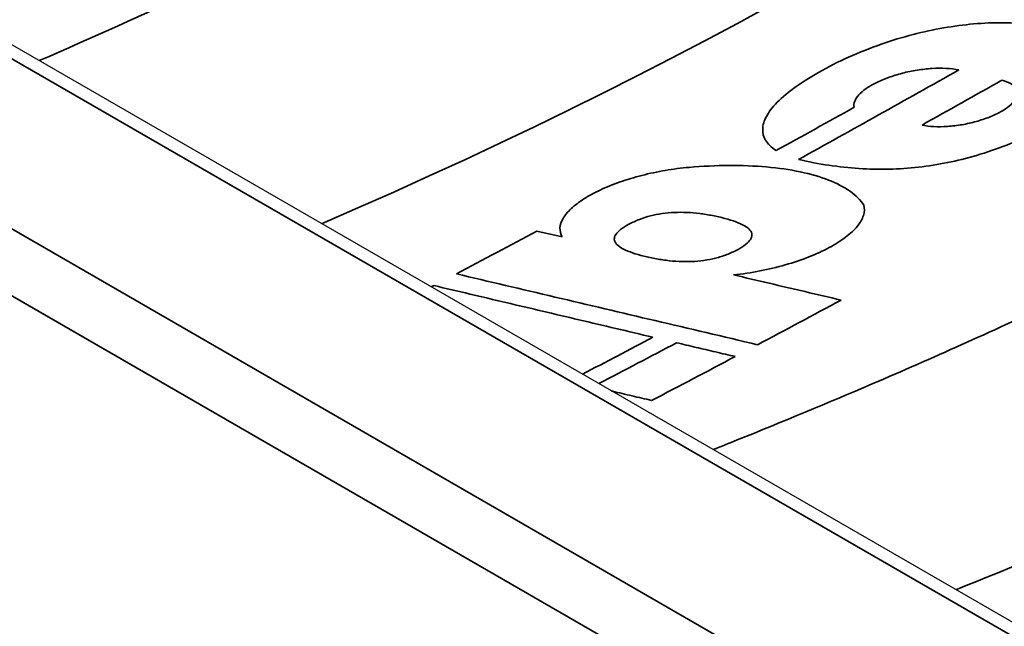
# Model space of a CAD drawing. Header units: millimetres. Extents: x -12192 to 12192, y -600 to 5895.
# Tile 36 of 122: x 3079.14 to 3085.94, y 1554.15 to 1558.34. Entities that reach past the tile are written whole.
import ezdxf

# ---------------------------------------------------------------- set-up
doc = ezdxf.new("R2010")
doc.units = ezdxf.units.MM
doc.header["$LTSCALE"] = 20
doc.layers.add('_Sichtbarkanten', color=7, linetype='Continuous', lineweight=25)
doc.layers.add('Sichtbar schmal (ISO)', color=7, linetype='Continuous', lineweight=35)

msp = doc.modelspace()

# ---------------------------------------------------------------- linework, layer by layer
at = {"layer": '_Sichtbarkanten'}
for p, q in [((3271.0861, 1447.3134), (2828.8076, 1702.663)), ((3269.4076, 1446.5488), (2827.3649, 1701.7623))]:
    msp.add_line(p, q, dxfattribs=at)
at = {"layer": 'Sichtbar schmal (ISO)'}
for p, q in [((3270.9432, 1447.2993), (2828.6648, 1702.6489)), ((2827.6405, 1702.0658), (3269.9332, 1446.7079)), ((3269.4264, 1446.538), (2827.4385, 1701.7199)), ((3082.8892, 1556.8364), (3082.7154, 1556.8772))]:
    msp.add_line(p, q, dxfattribs=at)
for centre, major_axis, ratio, start_param, end_param in [((3060.7101, 1572.8037), (34.3092, 0), 0.57735, 5.353437, 5.93313), ((3060.7101, 1572.4128), (-31.0357, 0), 0.57735, 2.212104, 2.300817), ((3086.4451, 1658.3231), (-61.1519, -105.9223), 0.577361, 0.763125, 0.775919), ((3086.7442, 1659.2302), (61.7525, 106.9595), 0.577353, 3.911298, 3.917605), ((3086.2627, 1657.8262), (60.8218, 105.3475), 0.577353, 3.90494, 3.911207), ((3085.8826, 1658.4985), (-61.1508, -105.917), 0.577352, 0.742325, 0.748762), ((3085.935, 1659.9), (-61.9914, -107.3728), 0.577352, 0.740333, 0.740547), ((3087.9521, 1665.805), (65.9243, 114.185), 0.577352, 3.887149, 3.893334), ((3060.7101, 1570.9932), (34.5532, 0), 0.57735, 5.44639, 5.446456), ((3087.4336, 1665.1358), (65.417, 113.3061), 0.577352, 3.879363, 3.884631), ((3087.5953, 1665.7018), (-65.7872, -113.9474), 0.577352, 0.737509, 0.743291), ((3087.9974, 1667.111), (66.7088, 115.5436), 0.577352, 3.879375, 3.885499)]:
    msp.add_ellipse(centre, major_axis=major_axis, ratio=ratio, start_param=start_param, end_param=end_param, dxfattribs=at)
for points, knots in [([(3097.1176, 1564.9377), (3097.088, 1564.8934), (3097.0581, 1564.8492), (3097.028, 1564.8051), (3096.736, 1564.3775), (3096.418, 1563.9554), (3096.0756, 1563.5403), (3096.0149, 1563.4667), (3095.9534, 1563.3933), (3095.8911, 1563.3202), (3095.5659, 1562.9381), (3095.2198, 1562.5619), (3094.8525, 1562.1915), (3094.7517, 1562.0898), (3094.6493, 1561.9886), (3094.5453, 1561.8878), (3094.1979, 1561.5512), (3093.833, 1561.2196), (3093.4515, 1560.8941), (3093.3032, 1560.7675), (3093.1524, 1560.6418), (3092.9991, 1560.517), (3092.6401, 1560.2249), (3092.2675, 1559.9379), (3091.8819, 1559.6564), (3091.6792, 1559.5085), (3091.4729, 1559.362), (3091.2631, 1559.2171), (3090.9033, 1558.9687), (3090.533, 1558.7247), (3090.1525, 1558.4856), (3089.8892, 1558.3201), (3089.6211, 1558.1569), (3089.3483, 1557.9961), (3088.9969, 1557.789), (3088.6379, 1557.586), (3088.2718, 1557.3873), (3087.9421, 1557.2084), (3087.6066, 1557.033), (3087.2656, 1556.8612), (3086.9338, 1556.6941), (3086.5968, 1556.5304), (3086.2545, 1556.3701), (3085.8543, 1556.1827), (3085.447, 1555.9999), (3085.0307, 1555.8211), (3084.7251, 1555.6899), (3084.4147, 1555.5608), (3084.0986, 1555.4337), (3084.0432, 1555.4114), (3083.9876, 1555.3891), (3083.9319, 1555.367)], [0, 0, 0, 0, 0.0085078, 0.0085078, 0.0085078, 0.0909091, 0.0909091, 0.0909091, 0.1055149, 0.1055149, 0.1055149, 0.1818182, 0.1818182, 0.1818182, 0.2027598, 0.2027598, 0.2027598, 0.2727273, 0.2727273, 0.2727273, 0.2999321, 0.2999321, 0.2999321, 0.3636364, 0.3636364, 0.3636364, 0.3971224, 0.3971224, 0.3971224, 0.4545455, 0.4545455, 0.4545455, 0.4942777, 0.4942777, 0.4942777, 0.5454545, 0.5454545, 0.5454545, 0.5915368, 0.5915368, 0.5915368, 0.6363636, 0.6363636, 0.6363636, 0.688788, 0.688788, 0.688788, 0.7272727, 0.7272727, 0.7272727, 0.7340191, 0.7340191, 0.7340191, 0.7340191]), ([(3099.3305, 1564.0191), (3099.0684, 1563.668), (3098.7905, 1563.3211), (3098.4968, 1562.9782), (3098.365, 1562.8244), (3098.23, 1562.6713), (3098.0918, 1562.5191), (3097.7575, 1562.1508), (3097.4043, 1561.787), (3097.0332, 1561.4289), (3096.909, 1561.309), (3096.7828, 1561.1898), (3096.6547, 1561.0712), (3096.2418, 1560.6892), (3095.8085, 1560.3141), (3095.3554, 1559.9465), (3095.2476, 1559.859), (3095.1386, 1559.7719), (3095.0286, 1559.6852), (3094.5327, 1559.2947), (3094.0143, 1558.913), (3093.4747, 1558.5408), (3093.3914, 1558.4834), (3093.3076, 1558.4262), (3093.2233, 1558.3692), (3092.6401, 1557.975), (3092.0329, 1557.5919), (3091.4025, 1557.2204), (3091.3513, 1557.1902), (3091.2999, 1557.1601), (3091.2484, 1557.1301), (3090.574, 1556.7371), (3089.8734, 1556.3573), (3089.1505, 1555.9928), (3089.1384, 1555.9867), (3089.1263, 1555.9806), (3089.1142, 1555.9745), (3088.3784, 1555.6044), (3087.6195, 1555.2501), (3086.8347, 1554.9101), (3086.8016, 1554.8957), (3086.7684, 1554.8814), (3086.7352, 1554.8671), (3086.3658, 1554.7081), (3085.9907, 1554.5523), (3085.6081, 1554.3992)], [0, 0, 0, 0, 0.0690249, 0.0690249, 0.0690249, 0.1, 0.1, 0.1, 0.1749253, 0.1749253, 0.1749253, 0.2, 0.2, 0.2, 0.2807743, 0.2807743, 0.2807743, 0.3, 0.3, 0.3, 0.3866296, 0.3866296, 0.3866296, 0.4, 0.4, 0.4, 0.4924853, 0.4924853, 0.4924853, 0.5, 0.5, 0.5, 0.5983557, 0.5983557, 0.5983557, 0.6, 0.6, 0.6, 0.7, 0.7, 0.7, 0.704224, 0.704224, 0.704224, 0.7511502, 0.7511502, 0.7511502, 0.7511502]), ([(3084.5214, 1557.3718), (3084.5917, 1557.3555), (3084.6617, 1557.3421), (3084.7312, 1557.3316), (3084.8007, 1557.3212), (3084.8698, 1557.3137), (3084.9389, 1557.3092), (3085.008, 1557.3048), (3085.0771, 1557.3033), (3085.1461, 1557.3049), (3085.2151, 1557.3065), (3085.284, 1557.3112), (3085.3513, 1557.3188), (3085.4186, 1557.3263), (3085.4843, 1557.3367), (3085.5505, 1557.35), (3085.6166, 1557.3634), (3085.6832, 1557.3797), (3085.7515, 1557.3998), (3085.8197, 1557.4199), (3085.8896, 1557.4439), (3085.9593, 1557.4713), (3086.029, 1557.4986), (3086.0984, 1557.5295), (3086.1643, 1557.5618), (3086.2303, 1557.5942), (3086.2927, 1557.628), (3086.3493, 1557.6627), (3086.4059, 1557.6973), (3086.4567, 1557.7328), (3086.4977, 1557.7674), (3086.5387, 1557.8019), (3086.57, 1557.8354), (3086.5936, 1557.8679), (3086.6172, 1557.9005), (3086.633, 1557.932), (3086.6413, 1557.9626), (3086.6497, 1557.9932), (3086.6504, 1558.0228), (3086.6432, 1558.0516), (3086.6359, 1558.0804), (3086.6207, 1558.1083), (3086.5965, 1558.1347), (3086.5723, 1558.161), (3086.5391, 1558.1858), (3086.4972, 1558.2077), (3086.4553, 1558.2296), (3086.4046, 1558.2486), (3086.348, 1558.2643), (3086.2915, 1558.2799), (3086.2292, 1558.2922), (3086.1641, 1558.3009), (3086.0989, 1558.3096), (3086.0309, 1558.3147), (3085.9624, 1558.3161), (3085.894, 1558.3175), (3085.8251, 1558.3153), (3085.7564, 1558.31), (3085.6877, 1558.3047), (3085.6193, 1558.2964), (3085.55, 1558.285), (3085.4808, 1558.2737), (3085.4107, 1558.2593), (3085.3392, 1558.2415), (3085.2676, 1558.2238), (3085.1947, 1558.2027), (3085.1201, 1558.1775), (3085.0454, 1558.1523), (3084.969, 1558.1229), (3084.8954, 1558.0908), (3084.8217, 1558.0586), (3084.7507, 1558.0236), (3084.6848, 1557.9873), (3084.6189, 1557.951), (3084.5582, 1557.9134), (3084.5058, 1557.8761), (3084.4534, 1557.8388), (3084.4093, 1557.8018), (3084.375, 1557.767), (3084.3407, 1557.7322), (3084.3162, 1557.6998), (3084.2999, 1557.6692), (3084.2835, 1557.6386), (3084.2752, 1557.6098), (3084.2741, 1557.5824), (3084.273, 1557.5551), (3084.279, 1557.5291), (3084.2942, 1557.5042), (3084.3094, 1557.4793), (3084.3338, 1557.4555), (3084.3667, 1557.4329)], [0, 0, 0, 0, 0.033333, 0.033333, 0.033333, 0.066667, 0.066667, 0.066667, 0.1, 0.1, 0.1, 0.133333, 0.133333, 0.133333, 0.166667, 0.166667, 0.166667, 0.2, 0.2, 0.2, 0.233333, 0.233333, 0.233333, 0.266667, 0.266667, 0.266667, 0.3, 0.3, 0.3, 0.333333, 0.333333, 0.333333, 0.366667, 0.366667, 0.366667, 0.4, 0.4, 0.4, 0.433333, 0.433333, 0.433333, 0.466667, 0.466667, 0.466667, 0.5, 0.5, 0.5, 0.533333, 0.533333, 0.533333, 0.566667, 0.566667, 0.566667, 0.6, 0.6, 0.6, 0.633333, 0.633333, 0.633333, 0.666667, 0.666667, 0.666667, 0.7, 0.7, 0.7, 0.733333, 0.733333, 0.733333, 0.766667, 0.766667, 0.766667, 0.8, 0.8, 0.8, 0.833333, 0.833333, 0.833333, 0.866667, 0.866667, 0.866667, 0.9, 0.9, 0.9, 0.933333, 0.933333, 0.933333, 0.966667, 0.966667, 0.966667, 1, 1, 1, 1]), ([(3084.9056, 1557.7323), (3084.9029, 1557.7459), (3084.9041, 1557.7597), (3084.9095, 1557.774), (3084.9149, 1557.7882), (3084.9244, 1557.8029), (3084.9376, 1557.8176), (3084.9508, 1557.8322), (3084.9677, 1557.8468), (3084.9878, 1557.861), (3085.008, 1557.8752), (3085.0314, 1557.8889), (3085.0573, 1557.9019), (3085.0832, 1557.9148), (3085.1117, 1557.9269), (3085.1422, 1557.938), (3085.1727, 1557.9491), (3085.2052, 1557.9591), (3085.2386, 1557.9677), (3085.272, 1557.9763), (3085.3063, 1557.9834), (3085.3409, 1557.9889), (3085.3755, 1557.9944), (3085.4104, 1557.9983), (3085.4443, 1558.0004), (3085.4782, 1558.0024), (3085.5109, 1558.0026), (3085.5416, 1558.0009), (3085.5723, 1557.9992), (3085.6009, 1557.9957), (3085.6278, 1557.9902)], [0, 0, 0, 0, 0.1, 0.1, 0.1, 0.2, 0.2, 0.2, 0.3, 0.3, 0.3, 0.4, 0.4, 0.4, 0.5, 0.5, 0.5, 0.6, 0.6, 0.6, 0.7, 0.7, 0.7, 0.8, 0.8, 0.8, 0.9, 0.9, 0.9, 1, 1, 1, 1]), ([(3085.9251, 1557.9192), (3085.949, 1557.913), (3085.9688, 1557.9054), (3085.9849, 1557.8963), (3086.001, 1557.8871), (3086.0132, 1557.8765), (3086.0211, 1557.8647), (3086.029, 1557.8529), (3086.0326, 1557.8399), (3086.0319, 1557.8265), (3086.0312, 1557.813), (3086.0261, 1557.799), (3086.017, 1557.7848), (3086.0078, 1557.7705), (3085.9945, 1557.7561), (3085.9778, 1557.742), (3085.961, 1557.7279), (3085.9407, 1557.7142), (3085.9175, 1557.7011), (3085.8943, 1557.6881), (3085.8682, 1557.6757), (3085.8397, 1557.6644), (3085.8113, 1557.6531), (3085.7806, 1557.6428), (3085.7488, 1557.634), (3085.7169, 1557.6252), (3085.684, 1557.6178), (3085.6507, 1557.6121), (3085.6173, 1557.6063), (3085.5835, 1557.6022), (3085.5508, 1557.6), (3085.518, 1557.5978), (3085.4863, 1557.5974), (3085.4568, 1557.599), (3085.4273, 1557.6005), (3085.3999, 1557.6039), (3085.3744, 1557.6092)], [0, 0, 0, 0, 0.0833333, 0.0833333, 0.0833333, 0.1666667, 0.1666667, 0.1666667, 0.25, 0.25, 0.25, 0.3333333, 0.3333333, 0.3333333, 0.4166667, 0.4166667, 0.4166667, 0.5, 0.5, 0.5, 0.5833333, 0.5833333, 0.5833333, 0.6666667, 0.6666667, 0.6666667, 0.75, 0.75, 0.75, 0.8333333, 0.8333333, 0.8333333, 0.9166667, 0.9166667, 0.9166667, 1, 1, 1, 1]), ([(3083.7664, 1557.3173), (3083.711, 1557.3125), (3083.6563, 1557.3055), (3083.6017, 1557.2961), (3083.5471, 1557.2868), (3083.4926, 1557.2752), (3083.4401, 1557.2617), (3083.3876, 1557.2483), (3083.3371, 1557.2331), (3083.2889, 1557.2161), (3083.2406, 1557.1991), (3083.1945, 1557.1804), (3083.1526, 1557.1607), (3083.1107, 1557.1411), (3083.0731, 1557.1206), (3083.0394, 1557.0991), (3083.0058, 1557.0776), (3082.9762, 1557.0551), (3082.952, 1557.0325), (3082.9279, 1557.01), (3082.9092, 1556.9874), (3082.8962, 1556.9649), (3082.8831, 1556.9424), (3082.8757, 1556.92), (3082.8744, 1556.8985), (3082.8732, 1556.877), (3082.8782, 1556.8564), (3082.8892, 1556.8364)], [0, 0, 0, 0, 0.1111111, 0.1111111, 0.1111111, 0.2222222, 0.2222222, 0.2222222, 0.3333333, 0.3333333, 0.3333333, 0.4444444, 0.4444444, 0.4444444, 0.5555556, 0.5555556, 0.5555556, 0.6666667, 0.6666667, 0.6666667, 0.7777778, 0.7777778, 0.7777778, 0.8888889, 0.8888889, 0.8888889, 1, 1, 1, 1]), ([(3084.9725, 1557.0565), (3084.9498, 1557.0912), (3084.9182, 1557.1229), (3084.8775, 1557.1518), (3084.8368, 1557.1807), (3084.787, 1557.2069), (3084.7292, 1557.2295), (3084.6714, 1557.2521), (3084.6057, 1557.2712), (3084.5337, 1557.2863), (3084.4618, 1557.3015), (3084.3837, 1557.3128), (3084.3007, 1557.32), (3084.2178, 1557.3273), (3084.13, 1557.3306), (3084.0406, 1557.3301), (3083.9512, 1557.3296), (3083.8602, 1557.3253), (3083.7664, 1557.3173)], [0, 0, 0, 0, 0.166667, 0.166667, 0.166667, 0.333333, 0.333333, 0.333333, 0.5, 0.5, 0.5, 0.666667, 0.666667, 0.666667, 0.833333, 0.833333, 0.833333, 1, 1, 1, 1]), ([(3084.0733, 1556.5741), (3084.1349, 1556.5808), (3084.1954, 1556.5898), (3084.2551, 1556.6014), (3084.3148, 1556.613), (3084.3738, 1556.6272), (3084.4305, 1556.6434), (3084.4872, 1556.6596), (3084.5415, 1556.6779), (3084.5923, 1556.6979), (3084.6432, 1556.7179), (3084.6904, 1556.7396), (3084.7331, 1556.7624), (3084.7758, 1556.7852), (3084.8138, 1556.8092), (3084.8464, 1556.8339), (3084.8789, 1556.8585), (3084.906, 1556.8838), (3084.9268, 1556.9091), (3084.9476, 1556.9345), (3084.9621, 1556.9598), (3084.9698, 1556.9845), (3084.9775, 1557.0091), (3084.9783, 1557.033), (3084.9725, 1557.0565)], [0, 0, 0, 0, 0.125, 0.125, 0.125, 0.25, 0.25, 0.25, 0.375, 0.375, 0.375, 0.5, 0.5, 0.5, 0.625, 0.625, 0.625, 0.75, 0.75, 0.75, 0.875, 0.875, 0.875, 1, 1, 1, 1]), ([(3083.3503, 1556.924), (3083.3736, 1556.9365), (3083.3975, 1556.9476), (3083.4225, 1556.9573), (3083.4475, 1556.967), (3083.4735, 1556.9752), (3083.4997, 1556.982), (3083.5259, 1556.9887), (3083.5523, 1556.994), (3083.5796, 1556.9979), (3083.6069, 1557.0018), (3083.6351, 1557.0044), (3083.6636, 1557.0057), (3083.692, 1557.007), (3083.7208, 1557.007), (3083.7503, 1557.0056), (3083.7797, 1557.0043), (3083.8097, 1557.0018), (3083.8395, 1556.9981), (3083.8693, 1556.9944), (3083.899, 1556.9895), (3083.9282, 1556.9838), (3083.9574, 1556.9781), (3083.9862, 1556.9716), (3084.0134, 1556.9644), (3084.0406, 1556.9572), (3084.0663, 1556.9494), (3084.0892, 1556.941), (3084.1122, 1556.9325), (3084.1324, 1556.9234), (3084.1489, 1556.9139), (3084.1653, 1556.9043), (3084.178, 1556.8943), (3084.1865, 1556.884), (3084.195, 1556.8737), (3084.1995, 1556.8631), (3084.2, 1556.8523), (3084.2005, 1556.8415), (3084.1971, 1556.8306), (3084.1899, 1556.8193), (3084.1826, 1556.8081), (3084.1716, 1556.7966), (3084.1565, 1556.7848), (3084.1414, 1556.7729), (3084.1223, 1556.7607), (3084.0992, 1556.7483)], [0, 0, 0, 0, 0.066667, 0.066667, 0.066667, 0.133333, 0.133333, 0.133333, 0.2, 0.2, 0.2, 0.266667, 0.266667, 0.266667, 0.333333, 0.333333, 0.333333, 0.4, 0.4, 0.4, 0.466667, 0.466667, 0.466667, 0.533333, 0.533333, 0.533333, 0.6, 0.6, 0.6, 0.666667, 0.666667, 0.666667, 0.733333, 0.733333, 0.733333, 0.8, 0.8, 0.8, 0.866667, 0.866667, 0.866667, 0.933333, 0.933333, 0.933333, 1, 1, 1, 1]), ([(3084.0992, 1556.7483), (3084.0758, 1556.7357), (3084.0516, 1556.7245), (3084.0265, 1556.7148), (3084.0013, 1556.7051), (3083.9752, 1556.6969), (3083.9488, 1556.6901), (3083.9225, 1556.6834), (3083.8959, 1556.6782), (3083.8685, 1556.6744), (3083.841, 1556.6705), (3083.8127, 1556.6679), (3083.784, 1556.6667), (3083.7554, 1556.6655), (3083.7264, 1556.6656), (3083.6969, 1556.6671), (3083.6673, 1556.6685), (3083.6372, 1556.6711), (3083.6073, 1556.675), (3083.5774, 1556.6788), (3083.5478, 1556.6837), (3083.5186, 1556.6895), (3083.4895, 1556.6953), (3083.4608, 1556.7019), (3083.4338, 1556.7092), (3083.4067, 1556.7164), (3083.3813, 1556.7243), (3083.3586, 1556.7328), (3083.3359, 1556.7413), (3083.316, 1556.7504), (3083.2998, 1556.7599), (3083.2836, 1556.7694), (3083.2712, 1556.7793), (3083.2628, 1556.7896), (3083.2545, 1556.7998), (3083.2502, 1556.8103), (3083.2497, 1556.821), (3083.2493, 1556.8317), (3083.2528, 1556.8425), (3083.2601, 1556.8536), (3083.2674, 1556.8647), (3083.2784, 1556.8761), (3083.2934, 1556.8879), (3083.3084, 1556.8996), (3083.3274, 1556.9116), (3083.3503, 1556.924)], [0, 0, 0, 0, 0.066667, 0.066667, 0.066667, 0.133333, 0.133333, 0.133333, 0.2, 0.2, 0.2, 0.266667, 0.266667, 0.266667, 0.333333, 0.333333, 0.333333, 0.4, 0.4, 0.4, 0.466667, 0.466667, 0.466667, 0.533333, 0.533333, 0.533333, 0.6, 0.6, 0.6, 0.666667, 0.666667, 0.666667, 0.733333, 0.733333, 0.733333, 0.8, 0.8, 0.8, 0.866667, 0.866667, 0.866667, 0.933333, 0.933333, 0.933333, 1, 1, 1, 1]), ([(3082.1591, 1556.5817), (3082.3837, 1556.5287), (3082.6105, 1556.4753), (3082.8394, 1556.4214), (3083.0684, 1556.3674), (3083.2994, 1556.313), (3083.5327, 1556.2581), (3083.766, 1556.2032), (3084.0014, 1556.1478), (3084.239, 1556.0919)], [0, 0, 0, 0, 0.3333333, 0.3333333, 0.3333333, 0.6666667, 0.6666667, 0.6666667, 1, 1, 1, 1]), ([(3084.8153, 1556.4002), (3084.7321, 1556.4197), (3084.6492, 1556.4391), (3084.5665, 1556.4585), (3084.4838, 1556.4779), (3084.4014, 1556.4972), (3084.3192, 1556.5165), (3084.237, 1556.5357), (3084.155, 1556.5549), (3084.0733, 1556.5741)], [0, 0, 0, 0, 0.333333, 0.333333, 0.333333, 0.666667, 0.666667, 0.666667, 1, 1, 1, 1]), ([(3083.5163, 1556.1438), (3083.3449, 1556.1842), (3083.1745, 1556.2243), (3083.0054, 1556.2642), (3082.8363, 1556.3041), (3082.6683, 1556.3437), (3082.5015, 1556.383), (3082.3347, 1556.4224), (3082.1691, 1556.4615), (3082.0046, 1556.5003)], [0, 0, 0, 0, 0.3333333, 0.3333333, 0.3333333, 0.6666667, 0.6666667, 0.6666667, 1, 1, 1, 1]), ([(3083.2303, 1555.772), (3083.2324, 1555.7715), (3083.2795, 1555.7604), (3083.3717, 1555.7386), (3083.4621, 1555.7172), (3083.5074, 1555.7065)], [0.3175495, 0.3175495, 0.3175495, 0.3175495, 0.3333333, 0.6666667, 1, 1, 1, 1])]:
    msp.add_open_spline(points, degree=3, knots=knots, dxfattribs=at)
msp.add_open_spline([(3084.0845, 1556.01), (3084.0392, 1556.0206), (3083.9488, 1556.0419), (3083.8138, 1556.0737), (3083.724, 1556.0948), (3083.6793, 1556.1054)], degree=3, dxfattribs=at)

doc.saveas('drawing.dxf')
